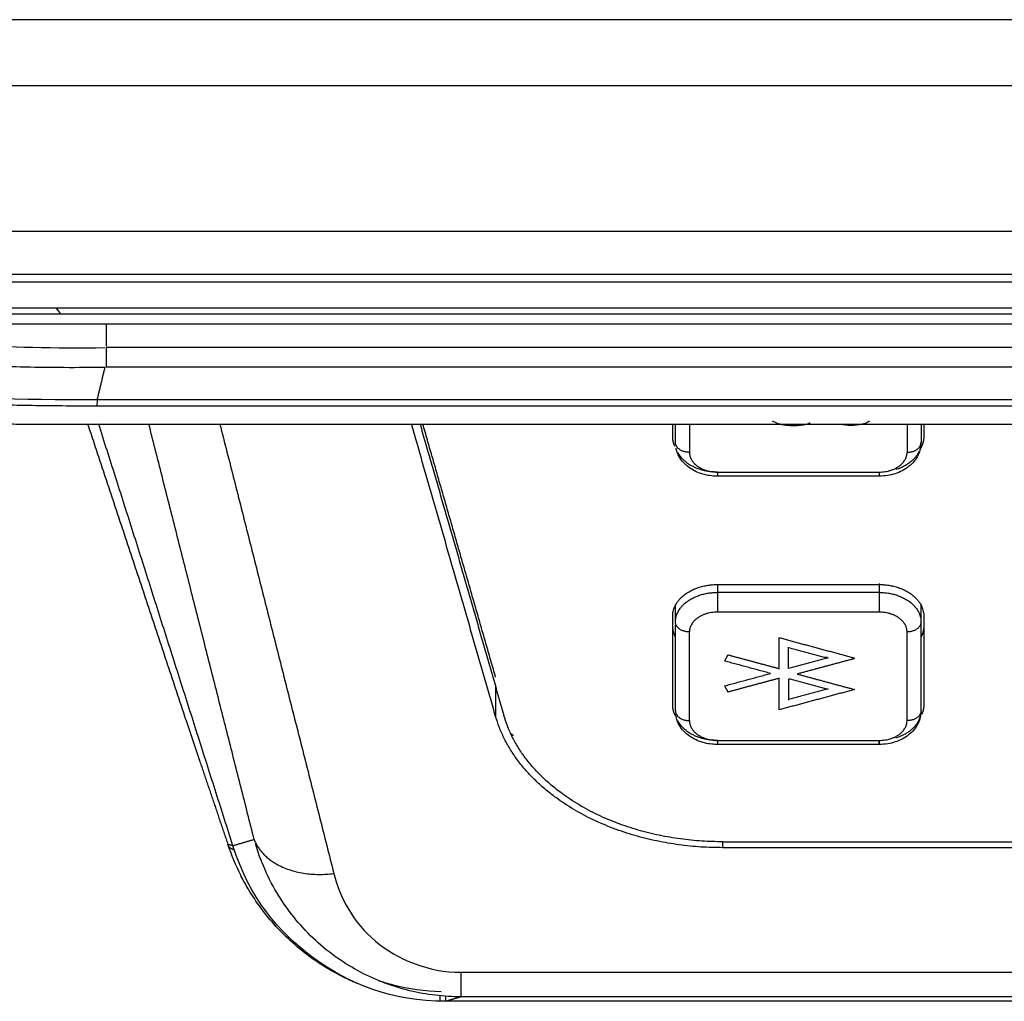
# Model space of a CAD drawing. Header units: millimetres. Extents: x 4946 to 6276, y -4769 to -3439.
# Tile 68 of 195: x 5877 to 5912, y -4335 to -4300. Entities that reach past the tile are written whole.
import ezdxf

# ---------------------------------------------------------------- set-up
doc = ezdxf.new("R2010")
doc.units = ezdxf.units.MM
doc.layers.add('ROXX_NEOmini_FIXTURE', color=7, linetype='Continuous', true_color=0x000000)

msp = doc.modelspace()

# ---------------------------------------------------------------- linework, layer by layer
at = {"layer": 'ROXX_NEOmini_FIXTURE', "color": 18, "lineweight": -3, "true_color": 0x000000}
for points, degree in [([(5998.683, -4300.299), (5906.626, -4300.299), (5814.57, -4300.299)], 2), ([(5814.57, -4302.662), (5906.317, -4302.662), (5998.065, -4302.662)], 2), ([(5998.065, -4307.896), (5900.515, -4307.896), (5802.965, -4307.896)], 2), ([(5998.065, -4309.435), (5900.515, -4309.435), (5802.965, -4309.435)], 2), ([(5802.965, -4309.694), (5936.165, -4309.694), (6069.365, -4309.694)], 2), ([(5848.202, -4310.622), (5936.165, -4310.622), (6024.128, -4310.622)], 2), ([(5878.22, -4310.841), (5878.172, -4310.765), (5878.121, -4310.693), (5878.069, -4310.625)], 3), ([(5848.044, -4310.841), (5936.164, -4310.841), (6024.285, -4310.841)], 2), ([(5866.663, -4311.198), (5936.165, -4311.198), (6005.666, -4311.198)], 2), ([(5875.088, -4311.947), (5876.281, -4312.036), (5878.042, -4312.075), (5879.817, -4312.051)], 3), ([(5992.47, -4312.051), (5936.165, -4312.051), (5879.859, -4312.051)], 2), ([(5874.601, -4312.629), (5874.929, -4312.655), (5875.661, -4312.7), (5876.94, -4312.744), (5878.344, -4312.763), (5879.323, -4312.757), (5879.812, -4312.75)], 3), ([(5879.812, -4312.75), (5879.672, -4313.334), (5879.532, -4313.919)], 2), ([(5992.47, -4312.75), (5936.165, -4312.75), (5879.859, -4312.75)], 2), ([(5879.529, -4314.149), (5878.781, -4314.149), (5877.329, -4314.138), (5875.215, -4314.09), (5873.294, -4314.012), (5872.204, -4313.944), (5871.706, -4313.906)], 3), ([(5879.532, -4313.919), (5876.861, -4313.937), (5874.178, -4313.861), (5872.384, -4313.72)], 3), ([(5879.532, -4313.919), (5879.53, -4314.047), (5879.53, -4314.126), (5879.529, -4314.149)], 3), ([(5992.798, -4313.918), (5936.165, -4313.919), (5879.532, -4313.919)], 2), ([(5992.797, -4314.149), (5936.163, -4314.149), (5879.529, -4314.149)], 2), ([(5884.405, -4329.911), (5881.997, -4322.349), (5879.59, -4314.788)], 2), ([(5885.167, -4329.686), (5883.278, -4322.238), (5881.389, -4314.791)], 2), ([(5883.935, -4314.791), (5885.977, -4322.845), (5888.02, -4330.899)], 2), ([(5893.819, -4325.277), (5892.311, -4320.034), (5890.802, -4314.791)], 2), ([(5891.109, -4314.791), (5892.611, -4320.013), (5894.114, -4325.235)], 2), ([(5893.819, -4323.863), (5892.514, -4319.327), (5891.209, -4314.791)], 2), ([(5900.165, -4315.24), (5900.165, -4315.015), (5900.165, -4314.791)], 2), ([(5900.265, -4315.452), (5900.265, -4315.122), (5900.265, -4314.791)], 2), ([(5900.765, -4314.791), (5900.765, -4315.298), (5900.765, -4315.806)], 2), ([(5906.173, -4314.791), (5906.288, -4314.821), (5906.417, -4314.836), (5906.559, -4314.836)], 3), ([(5908.565, -4314.783), (5908.565, -4315.295), (5908.565, -4315.806)], 2), ([(5909.065, -4314.791), (5909.065, -4315.122), (5909.065, -4315.452)], 2), ([(5909.165, -4314.791), (5909.165, -4315.015), (5909.165, -4315.24)], 2), ([(5901.765, -4316.513), (5904.665, -4316.513), (5907.565, -4316.513)], 2), ([(5907.565, -4316.659), (5904.665, -4316.659), (5901.765, -4316.659)], 2), ([(5901.765, -4320.544), (5904.665, -4320.544), (5907.565, -4320.544)], 2), ([(5901.765, -4320.548), (5901.765, -4320.687), (5901.765, -4320.826)], 2), ([(5907.565, -4320.502), (5907.565, -4320.664), (5907.565, -4320.826)], 2), ([(5907.565, -4320.826), (5904.665, -4320.826), (5901.765, -4320.826)], 2), ([(5900.265, -4321.887), (5900.265, -4321.584), (5900.265, -4321.281)], 2), ([(5909.065, -4321.887), (5909.065, -4321.577), (5909.065, -4321.266)], 2), ([(5900.165, -4324.857), (5900.165, -4323.266), (5900.165, -4321.675)], 2), ([(5907.565, -4321.533), (5904.665, -4321.533), (5901.765, -4321.533)], 2), ([(5909.165, -4321.675), (5909.165, -4323.266), (5909.165, -4324.857)], 2), ([(5900.265, -4325.069), (5900.265, -4323.533), (5900.265, -4321.996)], 2), ([(5909.065, -4325.069), (5909.065, -4323.478), (5909.065, -4321.887)], 2), ([(5900.765, -4325.423), (5900.765, -4323.832), (5900.765, -4322.241)], 2), ([(5908.565, -4325.423), (5908.565, -4323.832), (5908.565, -4322.241)], 2), ([(5903.981, -4322.469), (5903.981, -4322.458), (5903.981, -4322.448)], 2), ([(5903.981, -4322.448), (5905.334, -4322.812), (5906.686, -4323.176)], 2), ([(5903.981, -4323.578), (5903.981, -4323.024), (5903.981, -4322.469)], 2), ([(5902.03, -4323.287), (5902.09, -4323.175), (5902.15, -4323.064)], 2), ([(5902.15, -4323.064), (5903.066, -4323.31), (5903.981, -4323.557)], 2), ([(5904.319, -4323.557), (5904.319, -4323.175), (5904.319, -4322.794)], 2), ([(5905.737, -4323.197), (5905.028, -4323.006), (5904.319, -4322.815)], 2), ([(5903.676, -4323.73), (5902.853, -4323.508), (5902.03, -4323.287)], 2), ([(5905.737, -4323.176), (5905.028, -4323.366), (5904.319, -4323.557)], 2), ([(5906.686, -4323.197), (5905.655, -4323.474), (5904.625, -4323.751)], 2), ([(5905.714, -4323.16), (5905.668, -4323.16), (5905.622, -4323.16)], 2), ([(5902.03, -4324.173), (5902.853, -4323.951), (5903.676, -4323.73)], 2), ([(5904.625, -4323.751), (5905.655, -4324.028), (5906.686, -4324.306)], 2), ([(5903.981, -4323.904), (5903.066, -4324.15), (5902.15, -4324.396)], 2), ([(5903.981, -4323.925), (5903.981, -4323.914), (5903.981, -4323.904)], 2), ([(5903.981, -4325.033), (5903.981, -4324.479), (5903.981, -4323.925)], 2), ([(5904.319, -4323.925), (5904.319, -4324.306), (5904.319, -4324.687)], 2), ([(5905.737, -4324.306), (5905.035, -4324.117), (5904.333, -4323.929)], 2), ([(5893.819, -4324.194), (5893.819, -4324.736), (5893.819, -4325.277)], 2), ([(5902.15, -4324.396), (5902.09, -4324.284), (5902.03, -4324.173)], 2), ([(5906.686, -4324.306), (5905.334, -4324.67), (5903.981, -4325.033)], 2), ([(5905.737, -4324.284), (5905.028, -4324.475), (5904.319, -4324.666)], 2), ([(5901.765, -4326.13), (5904.665, -4326.13), (5907.565, -4326.13)], 2), ([(5907.565, -4326.276), (5904.665, -4326.276), (5901.765, -4326.276)], 2), ([(5885.167, -4329.686), (5884.786, -4329.798), (5884.405, -4329.911)], 2), ([(5901.953, -4329.764), (5936.165, -4329.764), (5970.376, -4329.764)], 2), ([(5901.953, -4329.776), (5901.953, -4329.876), (5901.953, -4329.976)], 2), ([(5884.221, -4329.849), (5884.299, -4329.869), (5884.376, -4329.888)], 2), ([(5884.697, -4330.985), (5884.508, -4330.614), (5884.349, -4330.234), (5884.221, -4329.849)], 3), ([(5970.376, -4329.976), (5936.165, -4329.976), (5901.953, -4329.976)], 2), ([(5884.92, -4331.187), (5884.904, -4331.156), (5884.888, -4331.125), (5884.872, -4331.095)], 3), ([(5888.02, -4330.899), (5888.246, -4331.791), (5889.193, -4333.526), (5891.408, -4334.442), (5892.579, -4334.442)], 3), ([(5892.579, -4334.442), (5936.164, -4334.442), (5979.75, -4334.442)], 2), ([(5892.579, -4335.32), (5892.306, -4335.401), (5892.034, -4335.481)], 2), ([(5979.751, -4335.32), (5936.165, -4335.32), (5892.579, -4335.32)], 2)]:
    msp.add_open_spline(points, degree=degree, dxfattribs=at)
for points, weights in [([(5879.859, -4311.198), (5879.859, -4311.602), (5879.859, -4312.002)], [0.996923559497, 0.998117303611, 0.99979504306]), ([(5879.859, -4312.051), (5879.859, -4312.55), (5879.859, -4312.75)], [1, 0.8902006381, 1]), ([(5869.288, -4314.576), (5872.711, -4314.791), (5877.317, -4314.791)], [1, 0.933565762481, 1]), ([(5900.24, -4315.583), (5900.165, -4315.416), (5900.165, -4315.24)], [0.904052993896, 0.939550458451, 1]), ([(5909.165, -4315.24), (5909.165, -4315.447), (5909.061, -4315.64)], [1, 0.929611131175, 0.89305433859]), ([(5900.765, -4315.806), (5900.265, -4315.806), (5900.265, -4315.452)], [1, 0.707106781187, 1]), ([(5908.565, -4315.806), (5909.065, -4315.806), (5909.065, -4315.452)], [1, 0.707106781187, 1]), ([(5909.065, -4315.452), (5909.065, -4315.577), (5909.024, -4315.698)], [1, 0.953551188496, 0.921834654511]), ([(5901.765, -4316.513), (5900.711, -4316.513), (5900.353, -4315.812)], [1, 0.774568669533, 0.896153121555]), ([(5900.765, -4315.806), (5900.765, -4316.513), (5901.765, -4316.513)], [1, 0.707106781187, 1]), ([(5907.565, -4316.513), (5908.565, -4316.513), (5908.565, -4315.806)], [1, 0.707106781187, 1]), ([(5908.999, -4315.762), (5908.797, -4316.23), (5908.163, -4316.425)], [0.906773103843, 0.813123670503, 0.884266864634]), ([(5901.765, -4316.513), (5901.765, -4316.659), (5901.765, -4316.659)], [1, 0.923879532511, 1]), ([(5907.565, -4316.513), (5907.565, -4316.659), (5907.565, -4316.659)], [1, 0.923889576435, 1]), ([(5900.165, -4321.675), (5900.165, -4320.544), (5901.765, -4320.544)], [1, 0.707106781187, 1]), ([(5907.565, -4320.544), (5909.165, -4320.544), (5909.165, -4321.675)], [1, 0.707106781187, 1]), ([(5900.265, -4321.887), (5900.265, -4320.826), (5901.765, -4320.826)], [1, 0.707106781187, 1]), ([(5901.765, -4320.826), (5901.765, -4321.18), (5901.765, -4321.533)], [1, 0.707106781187, 1]), ([(5907.565, -4320.826), (5907.565, -4321.18), (5907.565, -4321.533)], [1, 0.707106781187, 1]), ([(5907.565, -4320.826), (5909.065, -4320.826), (5909.065, -4321.887)], [1, 0.707106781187, 1]), ([(5901.765, -4321.533), (5900.765, -4321.533), (5900.765, -4322.241)], [1, 0.707106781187, 1]), ([(5908.565, -4322.241), (5908.565, -4321.533), (5907.565, -4321.533)], [1, 0.707106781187, 1]), ([(5900.259, -4322.412), (5900.165, -4322.226), (5900.165, -4322.028)], [0.896153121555, 0.932538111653, 1]), ([(5900.765, -4322.241), (5900.265, -4322.241), (5900.265, -4321.887)], [1, 0.707106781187, 1]), ([(5909.065, -4321.887), (5909.065, -4322.241), (5908.565, -4322.241)], [1, 0.707106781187, 1]), ([(5909.165, -4322.028), (5909.165, -4322.232), (5909.065, -4322.422)], [1, 0.930756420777, 0.894252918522]), ([(5900.259, -4325.24), (5900.165, -4325.054), (5900.165, -4324.857)], [0.896153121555, 0.932538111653, 1]), ([(5909.165, -4324.857), (5909.165, -4325.025), (5909.095, -4325.186)], [1, 0.942045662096, 0.907025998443]), ([(5900.265, -4325.069), (5900.265, -4325.423), (5900.765, -4325.423)], [1, 0.707106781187, 1]), ([(5909.065, -4325.069), (5909.065, -4325.764), (5908.163, -4326.042)], [1, 0.786487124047, 0.884266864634]), ([(5909.065, -4325.069), (5909.065, -4325.423), (5908.565, -4325.423)], [1, 0.707106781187, 1]), ([(5901.953, -4329.976), (5895.171, -4329.976), (5893.819, -4325.277)], [1, 0.774392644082, 1]), ([(5901.953, -4329.764), (5895.417, -4329.764), (5894.114, -4325.235)], [1, 0.77439264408, 1]), ([(5901.765, -4326.13), (5900.711, -4326.13), (5900.353, -4325.429)], [1, 0.774568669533, 0.896153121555]), ([(5900.765, -4325.423), (5900.765, -4326.13), (5901.765, -4326.13)], [1, 0.707106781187, 1]), ([(5907.565, -4326.13), (5908.565, -4326.13), (5908.565, -4325.423)], [1, 0.707106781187, 1]), ([(5894.354, -4325.875), (5894.402, -4325.915), (5894.451, -4325.954)], [0.894274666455, 0.893682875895, 0.893140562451]), ([(5901.765, -4326.13), (5901.765, -4326.276), (5901.765, -4326.276)], [1, 0.923879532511, 1]), ([(5907.565, -4326.13), (5907.565, -4326.276), (5907.565, -4326.276)], [1, 0.923889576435, 1]), ([(5907.565, -4326.276), (5907.565, -4326.276), (5907.565, -4326.13)], [1, 0.923869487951, 1]), ([(5885.167, -4329.686), (5885.751, -4331.187), (5888.02, -4330.899)], [1, 0.792995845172, 1]), ([(5892.579, -4335.32), (5892.579, -4335.299), (5892.579, -4334.442)], [1, 0.927182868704, 1])]:
    msp.add_rational_spline(points, weights, degree=2, dxfattribs=at)
at = {"layer": 'ROXX_NEOmini_FIXTURE', "color": 18, "true_color": 0x000000}
for points, degree in [([(5877.317, -4314.791), (5936.165, -4314.791), (5995.012, -4314.791)], 2), ([(5877.317, -4314.791), (5936.165, -4314.791), (5995.012, -4314.791)], 2), ([(5879.195, -4314.791), (5880.96, -4320.106), (5882.724, -4325.422)], 2), ([(5879.195, -4314.791), (5880.96, -4320.106), (5882.724, -4325.422)], 2), ([(5882.724, -4325.422), (5882.883, -4325.9), (5883.043, -4326.376), (5883.203, -4326.847)], 3), ([(5882.724, -4325.422), (5882.883, -4325.9), (5883.043, -4326.376), (5883.203, -4326.847)], 3), ([(5892.034, -4335.481), (5890.084, -4335.481), (5887.078, -4334.257), (5884.996, -4331.769), (5884.405, -4329.911)], 3), ([(5892.034, -4335.481), (5890.084, -4335.481), (5887.078, -4334.257), (5884.996, -4331.769), (5884.405, -4329.911)], 3), ([(5891.821, -4335.284), (5891.817, -4335.387), (5891.815, -4335.448), (5891.813, -4335.451)], 3), ([(5891.821, -4335.284), (5891.817, -4335.387), (5891.815, -4335.448), (5891.813, -4335.451)], 3), ([(5892.027, -4335.301), (5892.027, -4335.388), (5892.027, -4335.475)], 2), ([(5892.027, -4335.301), (5892.027, -4335.388), (5892.027, -4335.475)], 2), ([(5980.295, -4335.481), (5936.165, -4335.481), (5892.034, -4335.481)], 2), ([(5980.295, -4335.481), (5936.165, -4335.481), (5892.034, -4335.481)], 2)]:
    msp.add_open_spline(points, degree=degree, dxfattribs=at)
at = {"layer": 'ROXX_NEOmini_FIXTURE', "color": 18, "lineweight": -3, "true_color": 0x000000}
for points, knots in [([(5904.516, -4314.858), (5904.413, -4314.858), (5904.216, -4314.845), (5903.95, -4314.787), (5903.805, -4314.727), (5903.744, -4314.691)], [0, 0, 0, 0, 0.2747022, 0.5502543, 0.8275814, 0.8275814, 0.8275814, 0.8275814]), ([(5905.091, -4314.75), (5905.047, -4314.773), (5904.891, -4314.832), (5904.681, -4314.858), (5904.516, -4314.858)], [3.5325712, 3.5325712, 3.5325712, 3.5325712, 3.6965977, 4.0472155, 4.0472155, 4.0472155, 4.0472155]), ([(5906.559, -4314.836), (5906.693, -4314.836), (5906.948, -4314.807), (5907.148, -4314.727), (5907.225, -4314.676)], [0, 0, 0, 0, 0.3709489, 0.7277839, 0.7277839, 0.7277839, 0.7277839]), ([(5901.765, -4316.659), (5901.697, -4316.659), (5901.629, -4316.656), (5901.562, -4316.649), (5901.391, -4316.63), (5901.225, -4316.589), (5901.071, -4316.526), (5900.898, -4316.455), (5900.742, -4316.356), (5900.613, -4316.233), (5900.476, -4316.101), (5900.372, -4315.943), (5900.315, -4315.766), (5900.303, -4315.731), (5900.293, -4315.694), (5900.286, -4315.657)], [2.048785, 2.048785, 2.048785, 2.048785, 2.253053, 2.253053, 2.253053, 2.77113, 2.77113, 2.77113, 3.354384, 3.354384, 3.354384, 3.976754, 3.976754, 3.976754, 4.103129, 4.103129, 4.103129, 4.103129]), ([(5909.065, -4315.452), (5909.065, -4315.523), (5909.057, -4315.593), (5909.042, -4315.663), (5909.006, -4315.832), (5908.927, -4315.99), (5908.815, -4316.126), (5908.701, -4316.264), (5908.555, -4316.378), (5908.389, -4316.465), (5908.23, -4316.548), (5908.054, -4316.605), (5907.87, -4316.635), (5907.769, -4316.651), (5907.667, -4316.659), (5907.565, -4316.659)], [0, 0, 0, 0, 0.23725, 0.23725, 0.23725, 0.819531, 0.819531, 0.819531, 1.411797, 1.411797, 1.411797, 1.977164, 1.977164, 1.977164, 2.286035, 2.286035, 2.286035, 2.286035]), ([(5901.765, -4326.276), (5901.697, -4326.276), (5901.629, -4326.273), (5901.562, -4326.265), (5901.391, -4326.247), (5901.225, -4326.206), (5901.071, -4326.143), (5900.898, -4326.071), (5900.742, -4325.973), (5900.613, -4325.849), (5900.476, -4325.718), (5900.372, -4325.559), (5900.315, -4325.383), (5900.293, -4325.316), (5900.278, -4325.247), (5900.27, -4325.177)], [2.048785, 2.048785, 2.048785, 2.048785, 2.253053, 2.253053, 2.253053, 2.77113, 2.77113, 2.77113, 3.354384, 3.354384, 3.354384, 3.976754, 3.976754, 3.976754, 4.213174, 4.213174, 4.213174, 4.213174]), ([(5909.065, -4325.069), (5909.065, -4325.14), (5909.057, -4325.21), (5909.042, -4325.279), (5909.006, -4325.449), (5908.927, -4325.606), (5908.815, -4325.742), (5908.701, -4325.881), (5908.555, -4325.995), (5908.389, -4326.082), (5908.23, -4326.164), (5908.054, -4326.221), (5907.87, -4326.251), (5907.769, -4326.268), (5907.667, -4326.276), (5907.565, -4326.276)], [0, 0, 0, 0, 0.23725, 0.23725, 0.23725, 0.819531, 0.819531, 0.819531, 1.411797, 1.411797, 1.411797, 1.977164, 1.977164, 1.977164, 2.286035, 2.286035, 2.286035, 2.286035]), ([(5892.579, -4335.32), (5892.271, -4335.32), (5891.653, -4335.284), (5890.738, -4335.12), (5889.84, -4334.845), (5888.969, -4334.455), (5888.137, -4333.949), (5887.358, -4333.323), (5886.648, -4332.579), (5886.028, -4331.718), (5885.541, -4330.794), (5885.3, -4330.14), (5885.207, -4329.825)], [0, 0, 0, 0, 1.081369, 2.162739, 3.244108, 4.325478, 5.406847, 6.488217, 7.569586, 8.650956, 9.732325, 10.675804, 10.675804, 10.675804, 10.675804]), ([(5889.608, -4334.732), (5889.785, -4334.791), (5890.531, -4335.012), (5891.283, -4335.115), (5891.869, -4335.124)], [-2.513639, -2.513639, -2.513639, -2.513639, -1.951897, -0.160738, -0.160738, -0.160738, -0.160738])]:
    msp.add_open_spline(points, degree=3, knots=knots, dxfattribs=at)
at = {"layer": 'ROXX_NEOmini_FIXTURE', "color": 18, "true_color": 0x000000}
for points, weights in [([(5883.203, -4326.847), (5883.712, -4328.351), (5884.221, -4329.849)], [1, 0.999982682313, 1]), ([(5883.203, -4326.847), (5883.712, -4328.351), (5884.221, -4329.849)], [1, 0.999982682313, 1]), ([(5884.452, -4330.054), (5884.288, -4330.006), (5884.239, -4329.91)], [0.916696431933, 0.935995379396, 0.986681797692]), ([(5884.452, -4330.054), (5884.288, -4330.006), (5884.239, -4329.91)], [0.916696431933, 0.935995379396, 0.986681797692])]:
    msp.add_rational_spline(points, weights, degree=2, dxfattribs=at)
msp.add_open_spline([(5888.851, -4334.837), (5888.761, -4334.799), (5888.671, -4334.761), (5888.583, -4334.72), (5888.1, -4334.499), (5887.639, -4334.231), (5887.21, -4333.921), (5886.75, -4333.59), (5886.326, -4333.211), (5885.946, -4332.795), (5885.567, -4332.379), (5885.232, -4331.926), (5884.947, -4331.446), (5884.857, -4331.294), (5884.772, -4331.139), (5884.692, -4330.982)], degree=3, knots=[3.399676, 3.399676, 3.399676, 3.399676, 3.69275, 3.69275, 3.69275, 5.29125, 5.29125, 5.29125, 7.002176, 7.002176, 7.002176, 8.708423, 8.708423, 8.708423, 9.248604, 9.248604, 9.248604, 9.248604], dxfattribs=at)
msp.add_open_spline([(5888.851, -4334.837), (5888.761, -4334.799), (5888.671, -4334.761), (5888.583, -4334.72), (5888.1, -4334.499), (5887.639, -4334.231), (5887.21, -4333.921), (5886.75, -4333.59), (5886.326, -4333.211), (5885.946, -4332.795), (5885.567, -4332.379), (5885.232, -4331.926), (5884.947, -4331.446), (5884.857, -4331.294), (5884.772, -4331.139), (5884.692, -4330.982)], degree=3, knots=[3.399676, 3.399676, 3.399676, 3.399676, 3.69275, 3.69275, 3.69275, 5.29125, 5.29125, 5.29125, 7.002176, 7.002176, 7.002176, 8.708423, 8.708423, 8.708423, 9.248604, 9.248604, 9.248604, 9.248604], dxfattribs=at)

doc.saveas('drawing.dxf')
